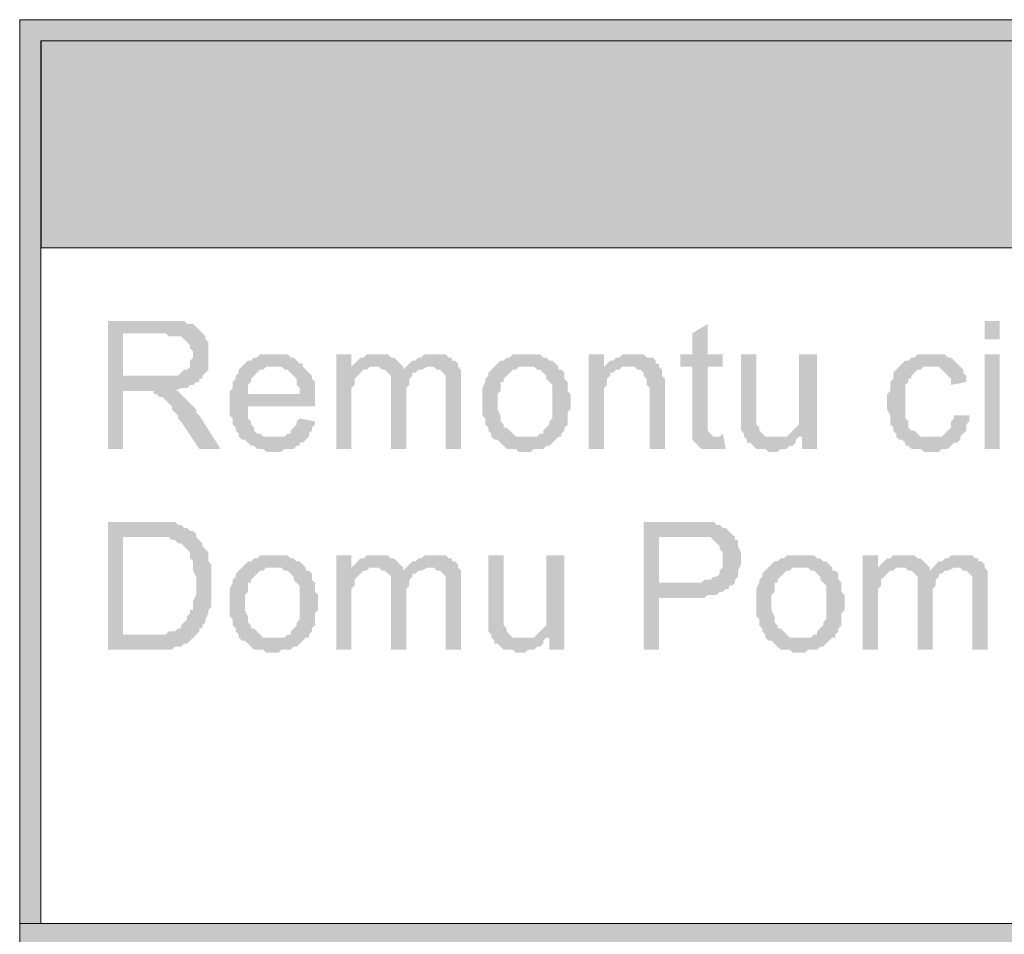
# Model space of a CAD drawing. Header units: millimetres. Extents: x -1147 to 4913, y -2332 to 921.
# Tile 86 of 119: x 4062 to 4130, y -2018 to -1954. Entities that reach past the tile are written whole.
import ezdxf

# ---------------------------------------------------------------- set-up
doc = ezdxf.new("R2010")
doc.units = ezdxf.units.MM
doc.header["$LTSCALE"] = 0.2
doc.layers.add('C00-00-00', color=7, linetype='Continuous')
doc.layers.add('CF7-FB-F5', color=7, linetype='Continuous', true_color=0xf7fbf5)

msp = doc.modelspace()

# ---------------------------------------------------------------- hatches: boundary and pattern name
at = {"layer": 'C00-00-00'}
h = msp.add_hatch(color=256, dxfattribs=at)
h.dxf.hatch_style = 2
h.paths.add_polyline_path([(4061.847, -1954.314), (4061.847, -1955.795), (4876.764, -1955.795)])
h = msp.add_hatch(color=256, dxfattribs=at)
h.dxf.hatch_style = 2
h.paths.add_polyline_path([(4061.847, -1954.314), (4876.764, -1954.314), (4876.764, -1955.795)])
h = msp.add_hatch(color=256, dxfattribs=at)
h.dxf.hatch_style = 2
h.paths.add_polyline_path([(4061.847, -1955.795), (4061.847, -2017.178), (4063.328, -2017.178)])
h = msp.add_hatch(color=256, dxfattribs=at)
h.dxf.hatch_style = 2
h.paths.add_polyline_path([(4061.847, -1955.795), (4063.328, -1955.795), (4063.328, -2017.178)])
h = msp.add_hatch(color=256, dxfattribs=at)
h.dxf.hatch_style = 2
h.paths.add_polyline_path([(4063.328, -1955.795), (4063.328, -1970.188), (4312.885, -1970.188)])
h = msp.add_hatch(color=256, dxfattribs=at)
h.dxf.hatch_style = 2
h.paths.add_polyline_path([(4063.328, -1955.795), (4312.885, -1955.795), (4312.885, -1970.188)])
h = msp.add_hatch(color=256, dxfattribs=at)
h.dxf.hatch_style = 2
h.paths.add_polyline_path([(4071.796, -1975.268), (4067.983, -1975.268), (4067.983, -1984.158), (4069.043, -1984.158), (4069.043, -1980.137), (4072.642, -1980.137), (4073.064, -1979.926), (4073.489, -1979.926), (4073.702, -1979.713), (4073.91, -1979.713), (4074.123, -1979.502), (4074.336, -1979.502), (4074.336, -1979.289), (4074.548, -1979.289), (4069.043, -1979.079), (4069.043, -1976.115), (4074.548, -1976.115), (4074.336, -1975.904), (4074.123, -1975.691), (4073.91, -1975.48), (4073.489, -1975.48), (4073.276, -1975.268), (4072.217, -1975.268)])
h = msp.add_hatch(color=256, dxfattribs=at)
h.dxf.hatch_style = 2
h.paths.add_polyline_path([(4130.003, -1976.538), (4130.003, -1975.268), (4128.944, -1975.268), (4128.944, -1976.538)])
h = msp.add_hatch(color=256, dxfattribs=at)
h.dxf.hatch_style = 2
h.paths.add_polyline_path([(4074.548, -1976.115), (4072.008, -1976.115), (4072.217, -1976.327), (4073.064, -1976.327), (4073.276, -1976.538), (4073.489, -1976.75), (4073.702, -1976.962), (4073.702, -1977.173), (4073.91, -1977.385), (4073.91, -1977.808), (4073.702, -1978.019), (4073.702, -1978.443), (4073.489, -1978.655), (4073.276, -1978.655), (4073.064, -1978.866), (4072.855, -1979.079), (4069.043, -1979.079), (4074.548, -1979.289), (4074.548, -1979.079), (4074.757, -1978.866), (4074.97, -1978.655), (4074.97, -1976.75), (4074.757, -1976.538), (4074.757, -1976.327)])
h = msp.add_hatch(color=256, dxfattribs=at)
h.dxf.hatch_style = 2
h.paths.add_polyline_path([(4109.686, -1975.48), (4108.626, -1976.115), (4108.626, -1977.596), (4107.78, -1977.596), (4107.78, -1978.443), (4108.626, -1978.443), (4108.626, -1982.253), (4108.626, -1983.311), (4110.32, -1983.311), (4110.107, -1983.311), (4109.894, -1983.101), (4109.686, -1982.888), (4109.686, -1978.443), (4110.741, -1978.443), (4110.741, -1977.596), (4109.686, -1977.596)])
h = msp.add_hatch(color=256, dxfattribs=at)
h.dxf.hatch_style = 2
h.paths.add_polyline_path([(4079.416, -1977.596), (4078.569, -1977.596), (4078.357, -1977.808), (4078.144, -1977.808), (4077.935, -1978.019), (4077.723, -1978.019), (4077.51, -1978.232), (4077.297, -1978.443), (4080.05, -1978.443), (4080.263, -1978.655), (4080.476, -1978.655), (4080.684, -1978.866), (4080.897, -1979.079), (4081.11, -1979.289), (4081.11, -1979.713), (4081.322, -1979.926), (4081.322, -1980.349), (4077.723, -1980.349), (4082.378, -1980.349), (4082.378, -1979.502), (4082.165, -1979.289), (4082.165, -1979.079), (4081.956, -1978.866), (4081.744, -1978.655), (4081.531, -1978.443), (4081.531, -1978.232), (4081.322, -1978.232), (4081.11, -1978.019), (4080.897, -1977.808), (4080.684, -1977.808), (4080.476, -1977.596), (4079.837, -1977.596)])
h = msp.add_hatch(color=256, dxfattribs=at)
h.dxf.hatch_style = 2
h.paths.add_polyline_path([(4084.918, -1977.596), (4083.858, -1977.596), (4083.858, -1984.158), (4084.918, -1984.158), (4084.918, -1979.926), (4085.131, -1979.713), (4085.131, -1979.289), (4085.343, -1979.079), (4085.552, -1978.866), (4085.765, -1978.655), (4084.918, -1978.655)])
h = msp.add_hatch(color=256, dxfattribs=at)
h.dxf.hatch_style = 2
h.paths.add_polyline_path([(4086.824, -1977.596), (4085.977, -1977.596), (4085.765, -1977.808), (4085.552, -1977.808), (4085.343, -1978.019), (4085.131, -1978.232), (4084.918, -1978.443), (4086.824, -1978.443), (4087.037, -1978.655), (4088.517, -1978.655), (4088.517, -1978.443), (4088.305, -1978.232), (4088.096, -1978.019), (4087.883, -1977.808), (4087.671, -1977.808), (4087.458, -1977.596), (4087.037, -1977.596)])
h = msp.add_hatch(color=256, dxfattribs=at)
h.dxf.hatch_style = 2
h.paths.add_polyline_path([(4090.632, -1977.596), (4089.998, -1977.596), (4089.785, -1977.808), (4089.577, -1977.808), (4089.364, -1978.019), (4089.151, -1978.019), (4088.943, -1978.232), (4088.73, -1978.443), (4090.632, -1978.443), (4090.845, -1978.655), (4091.058, -1978.655), (4091.27, -1978.866), (4091.479, -1979.079), (4091.479, -1984.158), (4092.538, -1984.158), (4092.538, -1979.713), (4092.538, -1978.655), (4092.326, -1978.443), (4092.326, -1978.232), (4092.117, -1978.019), (4091.904, -1978.019), (4091.904, -1977.808), (4091.692, -1977.808), (4091.479, -1977.596), (4090.845, -1977.596)])
h = msp.add_hatch(color=256, dxfattribs=at)
h.dxf.hatch_style = 2
h.paths.add_polyline_path([(4096.985, -1977.596), (4096.138, -1977.596), (4095.925, -1977.808), (4095.713, -1977.808), (4095.5, -1978.019), (4095.291, -1978.019), (4095.079, -1978.232), (4094.866, -1978.443), (4097.619, -1978.443), (4097.832, -1978.655), (4098.044, -1978.655), (4098.253, -1978.866), (4098.466, -1979.079), (4098.466, -1979.289), (4098.678, -1979.502), (4098.891, -1979.713), (4098.891, -1980.983), (4098.891, -1982.041), (4098.678, -1982.253), (4098.678, -1982.465), (4098.466, -1982.677), (4098.253, -1982.888), (4098.253, -1983.101), (4098.044, -1983.101), (4097.832, -1983.311), (4096.985, -1983.311), (4094.866, -1983.524), (4095.079, -1983.524), (4095.291, -1983.735), (4095.5, -1983.947), (4095.713, -1984.158), (4096.347, -1984.158), (4096.559, -1984.369), (4097.406, -1984.369), (4097.619, -1984.158), (4098.253, -1984.158), (4098.466, -1983.947), (4098.678, -1983.947), (4098.891, -1983.735), (4099.1, -1983.524), (4099.312, -1983.311), (4099.525, -1983.311), (4099.525, -1983.101), (4099.734, -1982.888), (4099.734, -1982.677), (4099.946, -1982.465), (4099.946, -1981.618), (4100.159, -1981.407), (4100.159, -1980.349), (4099.946, -1980.137), (4099.946, -1979.502), (4099.734, -1979.289), (4099.734, -1978.866), (4099.525, -1978.655), (4099.312, -1978.655), (4099.312, -1978.443), (4099.1, -1978.232), (4098.891, -1978.019), (4098.678, -1978.019), (4098.466, -1977.808), (4098.253, -1977.808), (4098.044, -1977.596), (4097.406, -1977.596)])
h = msp.add_hatch(color=256, dxfattribs=at)
h.dxf.hatch_style = 2
h.paths.add_polyline_path([(4102.486, -1977.596), (4101.427, -1977.596), (4101.427, -1984.158), (4102.486, -1984.158), (4102.486, -1980.56), (4102.486, -1979.926), (4102.699, -1979.713), (4102.699, -1979.289), (4102.912, -1979.079), (4102.912, -1978.866), (4103.121, -1978.866), (4103.333, -1978.655), (4103.546, -1978.655), (4102.486, -1978.655)])
h = msp.add_hatch(color=256, dxfattribs=at)
h.dxf.hatch_style = 2
h.paths.add_polyline_path([(4104.393, -1977.596), (4103.755, -1977.596), (4103.546, -1977.808), (4103.333, -1977.808), (4103.121, -1978.019), (4102.912, -1978.019), (4102.699, -1978.232), (4102.486, -1978.443), (4104.601, -1978.443), (4104.814, -1978.655), (4105.027, -1978.655), (4105.239, -1978.866), (4105.239, -1979.079), (4105.448, -1979.289), (4105.448, -1979.713), (4105.661, -1979.926), (4105.661, -1984.158), (4106.72, -1984.158), (4106.72, -1980.137), (4106.72, -1979.289), (4106.507, -1979.079), (4106.507, -1978.655), (4106.299, -1978.443), (4106.299, -1978.232), (4106.086, -1978.232), (4106.086, -1978.019), (4105.873, -1977.808), (4105.448, -1977.808), (4105.239, -1977.596), (4104.814, -1977.596)])
h = msp.add_hatch(color=256, dxfattribs=at)
h.dxf.hatch_style = 2
h.paths.add_polyline_path([(4113.069, -1977.596), (4112.013, -1977.596), (4112.013, -1982.888), (4112.222, -1983.101), (4112.222, -1983.311), (4112.435, -1983.524), (4112.435, -1983.735), (4112.647, -1983.735), (4112.86, -1983.947), (4113.069, -1984.158), (4113.703, -1984.158), (4113.915, -1984.369), (4114.549, -1984.369), (4114.762, -1984.158), (4115.187, -1984.158), (4115.4, -1983.947), (4115.609, -1983.947), (4115.821, -1983.735), (4115.821, -1983.524), (4116.034, -1983.311), (4113.703, -1983.311), (4113.494, -1983.101), (4113.281, -1982.888), (4113.281, -1982.677), (4113.069, -1982.465), (4113.069, -1982.253), (4113.069, -1981.194)])
h = msp.add_hatch(color=256, dxfattribs=at)
h.dxf.hatch_style = 2
h.paths.add_polyline_path([(4117.302, -1977.596), (4116.034, -1977.596), (4116.034, -1981.194), (4116.034, -1982.465), (4115.821, -1982.677), (4115.609, -1982.888), (4115.4, -1983.101), (4116.247, -1983.311), (4116.247, -1984.158), (4117.302, -1984.158)])
h = msp.add_hatch(color=256, dxfattribs=at)
h.dxf.hatch_style = 2
h.paths.add_polyline_path([(4125.136, -1977.596), (4124.289, -1977.596), (4124.076, -1977.808), (4123.863, -1977.808), (4123.655, -1978.019), (4123.442, -1978.019), (4123.229, -1978.232), (4123.017, -1978.443), (4122.808, -1978.655), (4122.595, -1978.866), (4122.595, -1979.289), (4122.383, -1979.502), (4122.383, -1980.137), (4122.17, -1980.349), (4122.17, -1981.407), (4122.383, -1981.83), (4122.383, -1982.465), (4122.595, -1982.677), (4122.595, -1982.888), (4122.808, -1983.101), (4122.808, -1983.311), (4123.017, -1983.524), (4125.136, -1983.311), (4124.502, -1983.311), (4124.289, -1983.101), (4124.076, -1982.888), (4123.863, -1982.888), (4123.655, -1982.677), (4123.655, -1982.253), (4123.442, -1982.041), (4123.442, -1979.713), (4123.655, -1979.502), (4123.655, -1979.289), (4123.863, -1979.289), (4123.863, -1979.079), (4124.076, -1978.866), (4124.289, -1978.655), (4124.502, -1978.655), (4124.71, -1978.443), (4127.254, -1978.443), (4127.042, -1978.232), (4126.829, -1978.019), (4126.616, -1977.808), (4126.408, -1977.808), (4126.195, -1977.596), (4125.557, -1977.596)])
h = msp.add_hatch(color=256, dxfattribs=at)
h.dxf.hatch_style = 2
h.paths.add_polyline_path([(4130.003, -1984.158), (4130.003, -1977.596), (4128.944, -1977.596), (4128.944, -1984.158)])
h = msp.add_hatch(color=256, dxfattribs=at)
h.dxf.hatch_style = 2
h.paths.add_polyline_path([(4077.297, -1978.443), (4077.085, -1978.655), (4077.085, -1978.866), (4076.876, -1979.079), (4076.876, -1979.289), (4076.663, -1979.502), (4076.663, -1979.926), (4076.45, -1980.137), (4076.45, -1981.83), (4076.663, -1982.041), (4076.663, -1982.465), (4076.876, -1982.677), (4076.876, -1982.888), (4077.085, -1983.101), (4077.085, -1983.311), (4077.297, -1983.524), (4079.629, -1983.311), (4078.782, -1983.311), (4078.569, -1983.101), (4078.357, -1983.101), (4078.144, -1982.888), (4078.144, -1982.677), (4077.935, -1982.465), (4077.935, -1982.253), (4077.723, -1982.041), (4077.723, -1981.194), (4082.378, -1981.194), (4082.378, -1980.349), (4077.723, -1980.349), (4077.723, -1979.713), (4077.935, -1979.502), (4077.935, -1979.289), (4078.144, -1979.079), (4078.357, -1978.866), (4078.569, -1978.655), (4078.782, -1978.655), (4078.991, -1978.443), (4079.629, -1978.443)])
h = msp.add_hatch(color=256, dxfattribs=at)
h.dxf.hatch_style = 2
h.paths.add_polyline_path([(4084.918, -1978.443), (4084.918, -1978.655), (4085.977, -1978.655), (4086.186, -1978.443), (4086.611, -1978.443)])
h = msp.add_hatch(color=256, dxfattribs=at)
h.dxf.hatch_style = 2
h.paths.add_polyline_path([(4088.73, -1978.443), (4088.517, -1978.655), (4087.245, -1978.655), (4087.458, -1978.866), (4087.671, -1979.079), (4087.671, -1984.158), (4088.73, -1984.158), (4088.73, -1980.349), (4088.73, -1979.926), (4088.943, -1979.713), (4088.943, -1979.289), (4089.151, -1979.079), (4089.151, -1978.866), (4089.364, -1978.866), (4089.577, -1978.655), (4089.785, -1978.655), (4090.211, -1978.443), (4090.424, -1978.443)])
h = msp.add_hatch(color=256, dxfattribs=at)
h.dxf.hatch_style = 2
h.paths.add_polyline_path([(4094.866, -1978.443), (4094.653, -1978.655), (4094.445, -1978.866), (4094.445, -1979.079), (4094.232, -1979.289), (4094.232, -1979.502), (4094.019, -1979.926), (4094.019, -1980.983), (4094.019, -1981.83), (4094.232, -1982.041), (4094.232, -1982.465), (4094.445, -1982.677), (4094.445, -1982.888), (4094.653, -1983.101), (4094.653, -1983.311), (4094.866, -1983.524), (4096.985, -1983.311), (4096.347, -1983.311), (4096.138, -1983.101), (4095.925, -1982.888), (4095.713, -1982.677), (4095.5, -1982.677), (4095.5, -1982.465), (4095.291, -1982.253), (4095.291, -1981.83), (4095.079, -1981.407), (4095.079, -1980.983), (4095.079, -1980.349), (4095.291, -1980.137), (4095.291, -1979.502), (4095.5, -1979.502), (4095.5, -1979.289), (4095.713, -1979.079), (4095.925, -1978.866), (4096.138, -1978.655), (4096.347, -1978.655), (4096.559, -1978.443), (4096.985, -1978.443)])
h = msp.add_hatch(color=256, dxfattribs=at)
h.dxf.hatch_style = 2
h.paths.add_polyline_path([(4102.486, -1978.443), (4102.486, -1978.655), (4103.546, -1978.655), (4103.755, -1978.443), (4104.18, -1978.443)])
h = msp.add_hatch(color=256, dxfattribs=at)
h.dxf.hatch_style = 2
h.paths.add_polyline_path([(4127.254, -1978.443), (4125.136, -1978.443), (4125.77, -1978.443), (4125.982, -1978.655), (4126.195, -1978.866), (4126.408, -1979.079), (4126.616, -1979.289), (4126.616, -1979.713), (4127.676, -1979.502), (4127.676, -1979.079), (4127.463, -1978.866), (4127.463, -1978.655)])
h = msp.add_hatch(color=256, dxfattribs=at)
h.dxf.hatch_style = 2
h.paths.add_polyline_path([(4072.642, -1980.137), (4070.527, -1980.137), (4071.161, -1980.137), (4071.161, -1980.349), (4071.374, -1980.349), (4071.583, -1980.56), (4071.796, -1980.56), (4072.008, -1980.771), (4072.217, -1980.983), (4072.43, -1981.194), (4072.43, -1981.407), (4072.642, -1981.618), (4072.855, -1981.83), (4072.855, -1982.041), (4073.064, -1982.253), (4074.336, -1984.158), (4075.816, -1984.158), (4074.336, -1981.83), (4074.123, -1981.618), (4074.123, -1981.407), (4073.91, -1981.194), (4073.702, -1980.983), (4073.489, -1980.771), (4073.276, -1980.56), (4073.064, -1980.349), (4072.855, -1980.137)])
h = msp.add_hatch(color=256, dxfattribs=at)
h.dxf.hatch_style = 2
h.paths.add_polyline_path([(4081.322, -1982.041), (4081.11, -1982.253), (4081.11, -1982.465), (4080.897, -1982.677), (4080.684, -1982.888), (4080.684, -1983.101), (4080.476, -1983.101), (4080.263, -1983.311), (4079.629, -1983.311), (4077.297, -1983.524), (4077.51, -1983.524), (4077.723, -1983.735), (4077.935, -1983.947), (4078.144, -1983.947), (4078.357, -1984.158), (4078.782, -1984.158), (4078.991, -1984.369), (4080.05, -1984.369), (4080.263, -1984.158), (4080.897, -1984.158), (4081.11, -1983.947), (4081.322, -1983.947), (4081.322, -1983.735), (4081.531, -1983.735), (4081.744, -1983.524), (4081.956, -1983.311), (4081.956, -1983.101), (4082.165, -1982.888), (4082.165, -1982.677), (4082.378, -1982.465), (4082.378, -1982.253)])
h = msp.add_hatch(color=256, dxfattribs=at)
h.dxf.hatch_style = 2
h.paths.add_polyline_path([(4126.829, -1981.83), (4126.829, -1982.041), (4126.616, -1982.253), (4126.616, -1982.677), (4126.408, -1982.888), (4126.195, -1983.101), (4125.982, -1983.311), (4125.136, -1983.311), (4123.017, -1983.524), (4123.229, -1983.524), (4123.442, -1983.735), (4123.442, -1983.947), (4123.655, -1983.947), (4123.863, -1984.158), (4124.502, -1984.158), (4124.71, -1984.369), (4125.77, -1984.369), (4125.982, -1984.158), (4126.408, -1984.158), (4126.616, -1983.947), (4126.829, -1983.735), (4127.042, -1983.735), (4127.254, -1983.524), (4127.254, -1983.311), (4127.463, -1983.101), (4127.676, -1982.888), (4127.676, -1982.465), (4127.888, -1982.253), (4127.888, -1981.83)])
h = msp.add_hatch(color=256, dxfattribs=at)
h.dxf.hatch_style = 2
h.paths.add_polyline_path([(4110.741, -1983.101), (4110.528, -1983.311), (4108.626, -1983.311), (4108.626, -1983.524), (4108.839, -1983.735), (4109.048, -1983.947), (4109.26, -1984.158), (4110.954, -1984.158)])
h = msp.add_hatch(color=256, dxfattribs=at)
h.dxf.hatch_style = 2
h.paths.add_polyline_path([(4115.4, -1983.101), (4115.187, -1983.311), (4114.341, -1983.311), (4116.247, -1983.311)])
h = msp.add_hatch(color=256, dxfattribs=at)
h.dxf.hatch_style = 2
h.paths.add_polyline_path([(4070.949, -1989.238), (4067.983, -1989.238), (4067.983, -1998.128), (4072.43, -1998.128), (4072.642, -1997.917), (4073.064, -1997.917), (4073.276, -1997.705), (4073.489, -1997.705), (4073.702, -1997.494), (4073.91, -1997.281), (4074.123, -1997.07), (4069.043, -1997.07), (4069.043, -1990.297), (4070.949, -1990.297), (4074.123, -1990.085), (4073.91, -1989.874), (4073.702, -1989.874), (4073.489, -1989.661), (4073.276, -1989.661), (4073.064, -1989.45), (4072.855, -1989.45), (4072.642, -1989.238), (4071.374, -1989.238)])
h = msp.add_hatch(color=256, dxfattribs=at)
h.dxf.hatch_style = 2
h.paths.add_polyline_path([(4108.414, -1989.238), (4105.239, -1989.238), (4105.239, -1998.128), (4106.299, -1998.128), (4106.299, -1994.53), (4109.473, -1994.53), (4109.686, -1994.319), (4110.32, -1994.319), (4110.528, -1994.106), (4110.741, -1994.106), (4110.954, -1993.895), (4111.167, -1993.895), (4111.167, -1993.683), (4111.375, -1993.683), (4106.299, -1993.472), (4106.299, -1990.297), (4111.588, -1990.297), (4111.375, -1990.085), (4111.167, -1989.874), (4110.954, -1989.661), (4110.741, -1989.661), (4110.528, -1989.45), (4110.32, -1989.45), (4110.107, -1989.238), (4108.839, -1989.238)])
h = msp.add_hatch(color=256, dxfattribs=at)
h.dxf.hatch_style = 2
h.paths.add_polyline_path([(4074.123, -1990.085), (4070.949, -1990.297), (4072.217, -1990.297), (4072.43, -1990.508), (4072.642, -1990.508), (4072.855, -1990.721), (4073.064, -1990.721), (4073.276, -1990.931), (4073.489, -1991.142), (4073.702, -1991.355), (4073.702, -1991.779), (4073.91, -1991.989), (4073.91, -1992.625), (4074.123, -1993.049), (4074.123, -1994.319), (4073.91, -1994.741), (4073.91, -1995.377), (4073.702, -1995.377), (4073.702, -1995.588), (4073.489, -1995.8), (4073.489, -1996.011), (4073.276, -1996.224), (4073.064, -1996.434), (4073.064, -1996.647), (4072.855, -1996.647), (4072.642, -1996.858), (4072.217, -1996.858), (4072.008, -1997.07), (4069.043, -1997.07), (4074.123, -1997.07), (4074.336, -1996.858), (4074.336, -1996.647), (4074.548, -1996.647), (4074.548, -1996.434), (4074.757, -1996.224), (4074.757, -1996.011), (4074.97, -1995.588), (4074.97, -1995.377), (4075.182, -1995.164), (4075.182, -1992.202), (4074.97, -1991.989), (4074.97, -1991.355), (4074.757, -1991.142), (4074.548, -1990.931), (4074.548, -1990.721), (4074.336, -1990.508), (4074.123, -1990.297)])
h = msp.add_hatch(color=256, dxfattribs=at)
h.dxf.hatch_style = 2
h.paths.add_polyline_path([(4111.588, -1990.297), (4108.626, -1990.297), (4109.894, -1990.297), (4110.107, -1990.508), (4110.32, -1990.721), (4110.528, -1990.931), (4110.528, -1991.142), (4110.741, -1991.355), (4110.741, -1992.413), (4110.528, -1992.625), (4110.528, -1992.836), (4110.32, -1993.049), (4110.107, -1993.049), (4109.894, -1993.26), (4109.473, -1993.26), (4109.26, -1993.472), (4106.299, -1993.472), (4111.375, -1993.683), (4111.588, -1993.472), (4111.588, -1993.26), (4111.801, -1993.049), (4111.801, -1992.625), (4112.013, -1992.202), (4112.013, -1991.779), (4112.013, -1991.355), (4111.801, -1990.931), (4111.801, -1990.508), (4111.588, -1990.508)])
h = msp.add_hatch(color=256, dxfattribs=at)
h.dxf.hatch_style = 2
h.paths.add_polyline_path([(4079.416, -1991.566), (4078.569, -1991.566), (4078.357, -1991.779), (4078.144, -1991.779), (4077.935, -1991.989), (4077.723, -1991.989), (4077.51, -1992.202), (4077.297, -1992.413), (4080.05, -1992.413), (4080.263, -1992.625), (4080.476, -1992.625), (4080.684, -1992.836), (4080.897, -1993.049), (4080.897, -1993.26), (4081.11, -1993.472), (4081.322, -1993.683), (4081.322, -1994.953), (4081.322, -1996.011), (4081.11, -1996.224), (4081.11, -1996.434), (4080.897, -1996.647), (4080.684, -1996.858), (4080.684, -1997.07), (4080.476, -1997.07), (4080.263, -1997.281), (4079.416, -1997.281), (4077.297, -1997.494), (4077.51, -1997.494), (4077.723, -1997.705), (4077.935, -1997.917), (4078.144, -1998.128), (4078.782, -1998.128), (4078.991, -1998.339), (4079.837, -1998.339), (4080.05, -1998.128), (4080.684, -1998.128), (4080.897, -1997.917), (4081.11, -1997.917), (4081.322, -1997.705), (4081.531, -1997.494), (4081.744, -1997.281), (4081.956, -1997.281), (4081.956, -1997.07), (4082.165, -1996.858), (4082.165, -1996.647), (4082.378, -1996.434), (4082.378, -1995.588), (4082.59, -1995.377), (4082.59, -1994.319), (4082.378, -1994.106), (4082.378, -1993.472), (4082.165, -1993.26), (4082.165, -1992.836), (4081.956, -1992.625), (4081.744, -1992.625), (4081.744, -1992.413), (4081.531, -1992.202), (4081.322, -1991.989), (4081.11, -1991.989), (4080.897, -1991.779), (4080.684, -1991.779), (4080.476, -1991.566), (4079.837, -1991.566)])
h = msp.add_hatch(color=256, dxfattribs=at)
h.dxf.hatch_style = 2
h.paths.add_polyline_path([(4084.918, -1991.566), (4083.858, -1991.566), (4083.858, -1998.128), (4084.918, -1998.128), (4084.918, -1993.895), (4085.131, -1993.683), (4085.131, -1993.26), (4085.343, -1993.049), (4085.552, -1992.836), (4085.765, -1992.625), (4084.918, -1992.625)])
h = msp.add_hatch(color=256, dxfattribs=at)
h.dxf.hatch_style = 2
h.paths.add_polyline_path([(4086.824, -1991.566), (4085.977, -1991.566), (4085.765, -1991.779), (4085.552, -1991.779), (4085.343, -1991.989), (4085.131, -1992.202), (4084.918, -1992.413), (4086.824, -1992.413), (4087.037, -1992.625), (4088.517, -1992.625), (4088.517, -1992.413), (4088.305, -1992.202), (4088.096, -1991.989), (4087.883, -1991.779), (4087.671, -1991.779), (4087.458, -1991.566), (4087.037, -1991.566)])
h = msp.add_hatch(color=256, dxfattribs=at)
h.dxf.hatch_style = 2
h.paths.add_polyline_path([(4090.632, -1991.566), (4089.998, -1991.566), (4089.785, -1991.779), (4089.577, -1991.779), (4089.364, -1991.989), (4089.151, -1991.989), (4088.943, -1992.202), (4088.73, -1992.413), (4090.632, -1992.413), (4090.845, -1992.625), (4091.058, -1992.625), (4091.27, -1992.836), (4091.479, -1993.049), (4091.479, -1998.128), (4092.538, -1998.128), (4092.538, -1993.683), (4092.538, -1992.625), (4092.326, -1992.413), (4092.326, -1992.202), (4092.117, -1991.989), (4091.904, -1991.989), (4091.904, -1991.779), (4091.692, -1991.779), (4091.479, -1991.566), (4090.845, -1991.566)])
h = msp.add_hatch(color=256, dxfattribs=at)
h.dxf.hatch_style = 2
h.paths.add_polyline_path([(4095.5, -1991.566), (4094.445, -1991.566), (4094.445, -1996.858), (4094.653, -1997.07), (4094.653, -1997.281), (4094.866, -1997.494), (4094.866, -1997.705), (4095.079, -1997.705), (4095.291, -1997.917), (4095.5, -1998.128), (4096.138, -1998.128), (4096.347, -1998.339), (4096.985, -1998.339), (4097.197, -1998.128), (4097.619, -1998.128), (4097.832, -1997.917), (4098.044, -1997.917), (4098.253, -1997.705), (4098.253, -1997.494), (4098.466, -1997.281), (4096.138, -1997.281), (4095.925, -1997.07), (4095.713, -1996.858), (4095.713, -1996.647), (4095.5, -1996.434), (4095.5, -1996.224), (4095.5, -1995.164)])
h = msp.add_hatch(color=256, dxfattribs=at)
h.dxf.hatch_style = 2
h.paths.add_polyline_path([(4099.734, -1991.566), (4098.466, -1991.566), (4098.466, -1995.164), (4098.466, -1996.434), (4098.253, -1996.647), (4098.044, -1996.858), (4097.832, -1997.07), (4098.678, -1997.281), (4098.678, -1998.128), (4099.734, -1998.128)])
h = msp.add_hatch(color=256, dxfattribs=at)
h.dxf.hatch_style = 2
h.paths.add_polyline_path([(4116.034, -1991.566), (4115.187, -1991.566), (4114.975, -1991.779), (4114.762, -1991.779), (4114.549, -1991.989), (4114.341, -1991.989), (4114.128, -1992.202), (4113.915, -1992.413), (4116.668, -1992.413), (4116.881, -1992.625), (4117.094, -1992.625), (4117.302, -1992.836), (4117.515, -1993.049), (4117.515, -1993.26), (4117.728, -1993.472), (4117.94, -1993.683), (4117.94, -1994.953), (4117.94, -1996.011), (4117.728, -1996.224), (4117.728, -1996.434), (4117.515, -1996.647), (4117.302, -1996.858), (4117.302, -1997.07), (4117.094, -1997.07), (4116.881, -1997.281), (4116.034, -1997.281), (4113.915, -1997.494), (4114.128, -1997.494), (4114.341, -1997.705), (4114.549, -1997.917), (4114.762, -1998.128), (4115.4, -1998.128), (4115.609, -1998.339), (4116.456, -1998.339), (4116.668, -1998.128), (4117.302, -1998.128), (4117.515, -1997.917), (4117.728, -1997.917), (4117.94, -1997.705), (4118.149, -1997.494), (4118.362, -1997.281), (4118.574, -1997.281), (4118.574, -1997.07), (4118.787, -1996.858), (4118.787, -1996.647), (4118.996, -1996.434), (4118.996, -1995.588), (4119.208, -1995.377), (4119.208, -1994.319), (4118.996, -1994.106), (4118.996, -1993.472), (4118.787, -1993.26), (4118.787, -1992.836), (4118.574, -1992.625), (4118.362, -1992.625), (4118.362, -1992.413), (4118.149, -1992.202), (4117.94, -1991.989), (4117.728, -1991.989), (4117.515, -1991.779), (4117.302, -1991.779), (4117.094, -1991.566), (4116.456, -1991.566)])
h = msp.add_hatch(color=256, dxfattribs=at)
h.dxf.hatch_style = 2
h.paths.add_polyline_path([(4121.536, -1991.566), (4120.481, -1991.566), (4120.481, -1998.128), (4121.536, -1998.128), (4121.536, -1993.895), (4121.749, -1993.683), (4121.749, -1993.26), (4121.961, -1993.049), (4122.17, -1992.836), (4122.383, -1992.625), (4121.536, -1992.625)])
h = msp.add_hatch(color=256, dxfattribs=at)
h.dxf.hatch_style = 2
h.paths.add_polyline_path([(4123.442, -1991.566), (4122.595, -1991.566), (4122.383, -1991.779), (4122.17, -1991.779), (4121.961, -1991.989), (4121.749, -1992.202), (4121.536, -1992.413), (4123.442, -1992.413), (4123.655, -1992.625), (4125.136, -1992.625), (4125.136, -1992.413), (4124.923, -1992.202), (4124.71, -1991.989), (4124.502, -1991.779), (4124.289, -1991.779), (4124.076, -1991.566), (4123.655, -1991.566)])
h = msp.add_hatch(color=256, dxfattribs=at)
h.dxf.hatch_style = 2
h.paths.add_polyline_path([(4127.254, -1991.566), (4126.616, -1991.566), (4126.408, -1991.779), (4126.195, -1991.779), (4125.982, -1991.989), (4125.77, -1991.989), (4125.557, -1992.202), (4125.348, -1992.413), (4127.254, -1992.413), (4127.463, -1992.625), (4127.676, -1992.625), (4127.888, -1992.836), (4128.097, -1993.049), (4128.097, -1998.128), (4129.157, -1998.128), (4129.157, -1993.683), (4129.157, -1992.625), (4128.944, -1992.413), (4128.944, -1992.202), (4128.735, -1991.989), (4128.522, -1991.989), (4128.522, -1991.779), (4128.31, -1991.779), (4128.097, -1991.566), (4127.463, -1991.566)])
h = msp.add_hatch(color=256, dxfattribs=at)
h.dxf.hatch_style = 2
h.paths.add_polyline_path([(4077.297, -1992.413), (4077.085, -1992.625), (4076.876, -1992.836), (4076.876, -1993.049), (4076.663, -1993.26), (4076.663, -1993.472), (4076.45, -1993.895), (4076.45, -1994.953), (4076.45, -1995.8), (4076.663, -1996.011), (4076.663, -1996.434), (4076.876, -1996.647), (4076.876, -1996.858), (4077.085, -1997.07), (4077.085, -1997.281), (4077.297, -1997.494), (4079.416, -1997.281), (4078.782, -1997.281), (4078.569, -1997.07), (4078.357, -1996.858), (4078.144, -1996.647), (4077.935, -1996.647), (4077.935, -1996.434), (4077.723, -1996.224), (4077.723, -1995.8), (4077.51, -1995.377), (4077.51, -1994.953), (4077.51, -1994.319), (4077.723, -1994.106), (4077.723, -1993.472), (4077.935, -1993.472), (4077.935, -1993.26), (4078.144, -1993.049), (4078.357, -1992.836), (4078.569, -1992.625), (4078.782, -1992.625), (4078.991, -1992.413), (4079.416, -1992.413)])
h = msp.add_hatch(color=256, dxfattribs=at)
h.dxf.hatch_style = 2
h.paths.add_polyline_path([(4084.918, -1992.413), (4084.918, -1992.625), (4085.977, -1992.625), (4086.186, -1992.413), (4086.611, -1992.413)])
h = msp.add_hatch(color=256, dxfattribs=at)
h.dxf.hatch_style = 2
h.paths.add_polyline_path([(4088.73, -1992.413), (4088.517, -1992.625), (4087.245, -1992.625), (4087.458, -1992.836), (4087.671, -1993.049), (4087.671, -1998.128), (4088.73, -1998.128), (4088.73, -1994.319), (4088.73, -1993.895), (4088.943, -1993.683), (4088.943, -1993.26), (4089.151, -1993.049), (4089.151, -1992.836), (4089.364, -1992.836), (4089.577, -1992.625), (4089.785, -1992.625), (4090.211, -1992.413), (4090.424, -1992.413)])
h = msp.add_hatch(color=256, dxfattribs=at)
h.dxf.hatch_style = 2
h.paths.add_polyline_path([(4113.915, -1992.413), (4113.703, -1992.625), (4113.494, -1992.836), (4113.494, -1993.049), (4113.281, -1993.26), (4113.281, -1993.472), (4113.069, -1993.895), (4113.069, -1994.953), (4113.069, -1995.8), (4113.281, -1996.011), (4113.281, -1996.434), (4113.494, -1996.647), (4113.494, -1996.858), (4113.703, -1997.07), (4113.703, -1997.281), (4113.915, -1997.494), (4116.034, -1997.281), (4115.4, -1997.281), (4115.187, -1997.07), (4114.975, -1996.858), (4114.762, -1996.647), (4114.549, -1996.647), (4114.549, -1996.434), (4114.341, -1996.224), (4114.341, -1995.8), (4114.128, -1995.377), (4114.128, -1994.953), (4114.128, -1994.319), (4114.341, -1994.106), (4114.341, -1993.472), (4114.549, -1993.472), (4114.549, -1993.26), (4114.762, -1993.049), (4114.975, -1992.836), (4115.187, -1992.625), (4115.4, -1992.625), (4115.609, -1992.413), (4116.034, -1992.413)])
h = msp.add_hatch(color=256, dxfattribs=at)
h.dxf.hatch_style = 2
h.paths.add_polyline_path([(4121.536, -1992.413), (4121.536, -1992.625), (4122.595, -1992.625), (4122.808, -1992.413), (4123.229, -1992.413)])
h = msp.add_hatch(color=256, dxfattribs=at)
h.dxf.hatch_style = 2
h.paths.add_polyline_path([(4125.348, -1992.413), (4125.136, -1992.625), (4123.863, -1992.625), (4124.076, -1992.836), (4124.289, -1993.049), (4124.289, -1998.128), (4125.348, -1998.128), (4125.348, -1994.319), (4125.348, -1993.895), (4125.557, -1993.683), (4125.557, -1993.26), (4125.77, -1993.049), (4125.77, -1992.836), (4125.982, -1992.836), (4126.195, -1992.625), (4126.408, -1992.625), (4126.829, -1992.413), (4127.042, -1992.413)])
h = msp.add_hatch(color=256, dxfattribs=at)
h.dxf.hatch_style = 2
h.paths.add_polyline_path([(4097.832, -1997.07), (4097.619, -1997.281), (4096.772, -1997.281), (4098.678, -1997.281)])
h = msp.add_hatch(color=256, dxfattribs=at)
h.dxf.hatch_style = 2
h.paths.add_polyline_path([(4061.847, -2017.178), (4061.847, -2018.66), (4876.764, -2018.66)])
h = msp.add_hatch(color=256, dxfattribs=at)
h.dxf.hatch_style = 2
h.paths.add_polyline_path([(4061.847, -2017.178), (4876.764, -2017.178), (4876.764, -2018.66)])
at = {"layer": 'CF7-FB-F5'}
h = msp.add_hatch(color=256, dxfattribs=at)
h.dxf.hatch_style = 2
h.paths.add_polyline_path([(4069.681, -1957.699), (4067.983, -1957.699), (4067.983, -1966.801), (4069.468, -1966.801), (4069.468, -1959.604)])
h = msp.add_hatch(color=256, dxfattribs=at)
h.dxf.hatch_style = 2
h.paths.add_polyline_path([(4069.681, -1957.699), (4069.468, -1959.604), (4075.604, -1966.801), (4075.816, -1964.896)])
h = msp.add_hatch(color=256, dxfattribs=at)
h.dxf.hatch_style = 2
h.paths.add_polyline_path([(4077.297, -1957.699), (4075.816, -1957.699), (4075.816, -1964.896), (4075.604, -1966.801), (4077.297, -1966.801)])
h = msp.add_hatch(color=256, dxfattribs=at)
h.dxf.hatch_style = 2
h.paths.add_polyline_path([(4084.705, -1957.699), (4083.012, -1957.699), (4078.569, -1966.801), (4080.263, -1966.801), (4081.531, -1964.049), (4086.399, -1964.049), (4081.956, -1962.992), (4083.224, -1960.451), (4083.224, -1960.24), (4083.437, -1960.027), (4083.437, -1959.604), (4083.65, -1959.393), (4083.65, -1959.182), (4083.858, -1958.97), (4083.858, -1958.759)])
h = msp.add_hatch(color=256, dxfattribs=at)
h.dxf.hatch_style = 2
h.paths.add_polyline_path([(4084.705, -1957.699), (4083.858, -1958.759), (4083.858, -1958.97), (4084.071, -1959.182), (4084.071, -1959.604), (4084.284, -1959.817), (4084.496, -1960.027), (4084.496, -1960.24), (4084.705, -1960.663), (4085.977, -1962.992), (4081.956, -1962.992), (4086.399, -1964.049), (4087.671, -1966.801), (4089.577, -1966.801)])
h = msp.add_hatch(color=256, dxfattribs=at)
h.dxf.hatch_style = 2
h.paths.add_polyline_path([(4098.891, -1957.699), (4090.424, -1957.699), (4090.424, -1958.759), (4096.985, -1958.759), (4096.772, -1958.97), (4096.559, -1959.182), (4096.347, -1959.393), (4096.138, -1959.393), (4095.925, -1959.604), (4095.713, -1959.817), (4089.785, -1965.743), (4089.785, -1966.801), (4099.1, -1966.801), (4099.1, -1965.743), (4091.479, -1965.743), (4092.326, -1965.109), (4098.891, -1958.759)])
h = msp.add_hatch(color=256, dxfattribs=at)
h.dxf.hatch_style = 2
h.paths.add_polyline_path([(4101.218, -1957.699), (4099.734, -1957.699), (4102.699, -1966.801), (4103.546, -1965.532), (4103.546, -1965.32), (4103.333, -1965.109), (4103.333, -1964.473), (4103.121, -1964.262), (4103.121, -1963.626)])
h = msp.add_hatch(color=256, dxfattribs=at)
h.dxf.hatch_style = 2
h.paths.add_polyline_path([(4108.201, -1957.699), (4106.299, -1957.699), (4103.967, -1963.838), (4103.967, -1964.262), (4103.755, -1964.473), (4103.755, -1964.685), (4103.546, -1965.109), (4103.546, -1965.532), (4102.699, -1966.801), (4104.393, -1966.801), (4106.72, -1959.817), (4106.933, -1959.817), (4106.933, -1959.393), (4107.146, -1959.182), (4107.146, -1958.759)])
h = msp.add_hatch(color=256, dxfattribs=at)
h.dxf.hatch_style = 2
h.paths.add_polyline_path([(4108.201, -1957.699), (4107.146, -1958.759), (4107.146, -1958.97), (4107.354, -1959.182), (4107.354, -1959.604), (4107.567, -1959.817), (4109.894, -1966.801), (4110.741, -1965.532), (4110.741, -1965.32), (4110.528, -1965.109), (4110.528, -1964.262), (4110.32, -1964.049), (4110.32, -1963.626), (4110.107, -1963.415), (4110.107, -1963.202), (4109.894, -1962.781), (4109.894, -1962.357)])
h = msp.add_hatch(color=256, dxfattribs=at)
h.dxf.hatch_style = 2
h.paths.add_polyline_path([(4114.762, -1957.699), (4113.069, -1957.699), (4111.375, -1963.626), (4111.167, -1963.838), (4111.167, -1964.049), (4110.954, -1964.262), (4110.954, -1964.896), (4110.741, -1965.109), (4110.741, -1965.532), (4109.894, -1966.801), (4111.588, -1966.801)])
h = msp.add_hatch(color=256, dxfattribs=at)
h.dxf.hatch_style = 2
h.paths.add_polyline_path([(4121.115, -1957.699), (4119.421, -1957.699), (4114.762, -1966.801), (4116.456, -1966.801), (4117.728, -1964.049), (4122.595, -1964.049), (4118.149, -1962.992), (4119.421, -1960.451), (4119.634, -1960.451), (4119.634, -1960.24), (4119.842, -1960.027), (4119.842, -1959.393), (4120.055, -1959.182), (4120.055, -1958.759)])
h = msp.add_hatch(color=256, dxfattribs=at)
h.dxf.hatch_style = 2
h.paths.add_polyline_path([(4121.115, -1957.699), (4120.055, -1958.759), (4120.268, -1958.97), (4120.268, -1959.182), (4120.481, -1959.393), (4120.481, -1959.604), (4120.689, -1959.817), (4120.689, -1960.027), (4120.902, -1960.24), (4120.902, -1960.663), (4122.17, -1962.992), (4118.149, -1962.992), (4122.595, -1964.049), (4124.076, -1966.801), (4125.77, -1966.801)])

# ---------------------------------------------------------------- linework, layer by layer
at = {"layer": 'C00-00-00', "lineweight": 0}
for points in [[(4876.764, -2017.178), (4876.764, -1954.313), (4061.847, -1954.313), (4061.847, -2017.178)], [(4875.282, -2017.178), (4875.282, -1955.794), (4063.328, -1955.794), (4063.328, -2017.178)], [(4312.885, -1970.188), (4312.885, -1955.795), (4063.33, -1955.795), (4063.33, -1970.188)], [(4876.764, -2066.073), (4876.764, -2017.178), (4061.847, -2017.178), (4061.847, -2066.073)]]:
    msp.add_lwpolyline(points, close=True, dxfattribs=at)

doc.saveas('drawing.dxf')
